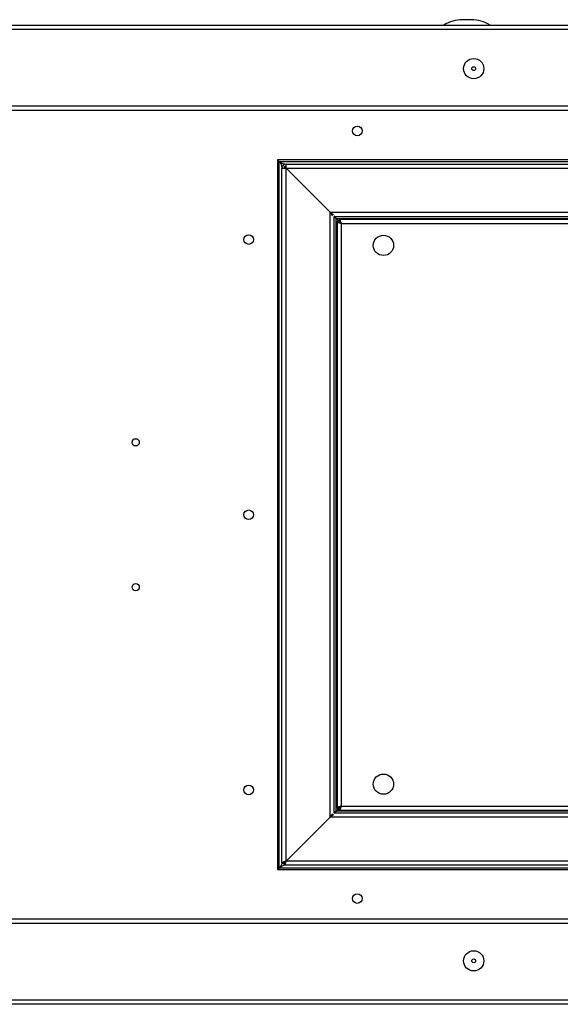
# Model space of a CAD drawing. Header units: millimetres. Extents: x 295542 to 440356, y 17772 to 133669.
# Tile 15 of 73: x 314756 to 314943, y 22047 to 22387. Entities that reach past the tile are written whole.
import ezdxf

# ---------------------------------------------------------------- set-up
doc = ezdxf.new("R2010")
doc.units = ezdxf.units.MM
doc.layers.add('0_centrale', color=130, linetype='Continuous')

msp = doc.modelspace()

# ---------------------------------------------------------------- linework, layer by layer
at = {"layer": '0_centrale'}
for p, q in [((314911.906, 22386.679, -38274), (314908.811, 22386.679, -38274)), ((314659.615, 22383.378, -38274), (315382.435, 22383.378, -38274)), ((314660.605, 22384.778, -38274), (315381.445, 22384.778, -38274)), ((315395.325, 22356.778, -38274), (314646.725, 22356.778, -38274)), ((315394.625, 22355.378, -38274), (314647.425, 22355.378, -38274)), ((314845.025, 22338.278, -38274), (314845.525, 22337.778, -38274)), ((315348.025, 22338.278, -38274), (314845.025, 22338.278, -38274)), ((314845.025, 22338.278, -38274), (314845.025, 22093.278, -38274)), ((314845.525, 22337.778, -38274), (315347.525, 22337.778, -38274)), ((314845.525, 22093.778, -38274), (314845.525, 22337.778, -38274)), ((314846.525, 22335.378, -38274), (314847.925, 22335.378, -38274)), ((314846.525, 22095.478, -38274), (314846.525, 22335.378, -38274)), ((314847.353, 22335.778, -38274), (314847.925, 22335.778, -38274)), ((314847.525, 22335.378, -38274), (314847.525, 22335.95, -38274)), ((314847.925, 22336.778, -38274), (315345.125, 22336.778, -38274)), ((314847.925, 22335.378, -38274), (314847.925, 22336.778, -38274)), ((314847.925, 22335.378, -38274), (314863.125, 22320.178, -38274)), ((314847.925, 22335.378, -38274), (315345.125, 22335.378, -38274)), ((314847.925, 22096.178, -38274), (314847.925, 22335.378, -38274)), ((314863.125, 22320.178, -38274), (315329.925, 22320.178, -38274)), ((314863.125, 22111.378, -38274), (314863.125, 22320.178, -38274)), ((314864.525, 22318.778, -38274), (315328.525, 22318.778, -38274)), ((314864.525, 22112.778, -38274), (314864.525, 22318.778, -38274)), ((314866.925, 22316.378, -38274), (314865.225, 22318.078, -38274)), ((314865.225, 22318.078, -38274), (315238.525, 22318.078, -38274)), ((314865.225, 22113.478, -38274), (314865.225, 22318.078, -38274)), ((314865.525, 22317.078, -38274), (314866.225, 22317.078, -38274)), ((314865.525, 22317.078, -38274), (314865.525, 22114.478, -38274)), ((314866.225, 22317.778, -38274), (315235.825, 22317.778, -38274)), ((314866.225, 22317.778, -38274), (314866.225, 22317.078, -38274)), ((314866.925, 22316.378, -38274), (315235.125, 22316.378, -38274)), ((314866.925, 22316.378, -38274), (314866.925, 22115.178, -38274)), ((314866.925, 22115.178, -38274), (314865.225, 22113.478, -38274)), ((314865.525, 22114.478, -38274), (314866.225, 22114.478, -38274)), ((314866.225, 22113.778, -38274), (314866.225, 22114.478, -38274)), ((314866.925, 22115.178, -38274), (315235.125, 22115.178, -38274)), ((314863.125, 22111.378, -38274), (314847.925, 22096.178, -38274)), ((315329.925, 22111.378, -38274), (314863.125, 22111.378, -38274)), ((315328.525, 22112.778, -38274), (314864.525, 22112.778, -38274)), ((315238.525, 22113.478, -38274), (314865.225, 22113.478, -38274)), ((314866.225, 22113.778, -38274), (315235.825, 22113.778, -38274)), ((314845.231, 22093.483, -38274), (314845.525, 22093.778, -38274)), ((315347.525, 22093.778, -38274), (314845.525, 22093.778, -38274)), ((314846.525, 22095.478, -38274), (314847.225, 22095.478, -38274)), ((314847.225, 22094.778, -38274), (314847.225, 22095.478, -38274)), ((315345.125, 22094.778, -38274), (314847.225, 22094.778, -38274)), ((314847.925, 22096.178, -38274), (314847.892, 22096.167, -38274)), ((315345.125, 22096.178, -38274), (314847.925, 22096.178, -38274)), ((314845.217, 22093.497, -38274), (314845.007, 22093.297, -38274)), ((314845.025, 22093.278, -38274), (315348.025, 22093.278, -38274)), ((315346.555, 22076.178, -38274), (314697.495, 22076.178, -38274)), ((314697.775, 22074.778, -38274), (315346.275, 22074.778, -38274)), ((315382.435, 22048.178, -38274), (314659.615, 22048.178, -38274)), ((315381.445, 22046.778, -38274), (314660.605, 22046.778, -38274))]:
    msp.add_line(p, q, dxfattribs=at)
for centre, radius in [((314912.692, 22369.778, -38274), 3.5), ((314912.692, 22369.778, -38274), 0.65), ((314872.525, 22348.278, -38274), 1.65), ((314835.025, 22310.778, -38274), 1.65), ((314881.525, 22308.778, -38274), 3.5), ((314796.025, 22240.778, -38274), 1.25), ((314835.025, 22215.778, -38274), 1.65), ((314796.025, 22190.778, -38274), 1.25), ((314881.525, 22122.778, -38274), 3.5), ((314835.025, 22120.778, -38274), 1.65), ((314872.525, 22083.278, -38274), 1.65), ((314912.692, 22061.778, -38274), 3.5), ((314912.692, 22061.778, -38274), 0.65)]:
    msp.add_circle(centre, radius, dxfattribs=at)
for centre, radius, start, end in [((314908.811, 22374.778, -38274), 11.901, 90, 122.83213), ((314911.906, 22374.778, -38274), 11.901, 57.16787, 90), ((314847.925, 22335.378, -38274), 1.4, 90, 180), ((314847.925, 22335.378, -38274), 0.7, 90, 180), ((314868.068, 22321.649, -38274), 5.364, 247.98047, 249.76759), ((314869.109, 22324.468, -38274), 8.369, 249.74995, 251.03065), ((314861.654, 22315.235, -38274), 5.364, 20.23241, 22.01953), ((314858.836, 22314.194, -38274), 8.369, 18.96935, 20.25005), ((314791.854, 22135.962, -38274), 68.265, 321.83378, 321.96217), ((314880.969, 22048.697, -38274), 57.346, 127.9917, 128.17521), ((314856.176, 22080.456, -38274), 17.055, 127.15824, 128.02379), ((314847.925, 22096.878, -38274), 1.4, 242.18533, 249.6225), ((314853.281, 22078.722, -38274), 18.258, 107.96337, 108.47845), ((314861.463, 22053.431, -38274), 44.839, 107.61844, 107.94276), ((314841.038, 22097.923, -38274), 7.089, 339.75546, 340.03504), ((314845.725, 22093.978, -38274), 0.7, 223.43406, 254.6442)]:
    msp.add_arc(centre, radius, start, end, dxfattribs=at)
for points, knots in [([(314846.238, 22336.767, -38274), (314846.191, 22336.854, -38274), (314845.976, 22337.206, -38274), (314845.719, 22337.531, -38274), (314845.525, 22337.778, -38274)], [0, 0, 0, 0, 0.2382753, 1, 1, 1, 1]), ([(314846.536, 22337.065, -38274), (314846.45, 22337.113, -38274), (314846.097, 22337.327, -38274), (314845.772, 22337.584, -38274), (314845.525, 22337.778, -38274)], [0, 0, 0, 0, 0.2382753, 1, 1, 1, 1]), ([(314846.525, 22335.778, -38274), (314846.525, 22335.833, -38274), (314846.513, 22336.061, -38274), (314846.454, 22336.284, -38274), (314846.391, 22336.444, -38274)], [0, 0, 0, 0, 0.2445829, 1, 1, 1, 1]), ([(314847.525, 22336.778, -38274), (314847.47, 22336.778, -38274), (314847.242, 22336.79, -38274), (314847.019, 22336.849, -38274), (314846.859, 22336.912, -38274)], [0, 0, 0, 0, 0.2445829, 1, 1, 1, 1]), ([(314863.125, 22320.178, -38274), (314863.267, 22319.956, -38274), (314863.527, 22319.547, -38274), (314863.831, 22319.162, -38274), (314863.998, 22319.015, -38274)], [0, 0, 0, 0, 0.5424081, 1, 1, 1, 1]), ([(314863.125, 22320.178, -38274), (314863.348, 22320.036, -38274), (314863.756, 22319.776, -38274), (314864.141, 22319.472, -38274), (314864.288, 22319.305, -38274)], [0, 0, 0, 0, 0.5424081, 1, 1, 1, 1]), ([(314865.225, 22318.078, -38274), (314865.168, 22318.168, -38274), (314865.058, 22318.34, -38274), (314864.865, 22318.606, -38274), (314864.661, 22318.778, -38274), (314864.525, 22318.778, -38274)], [0, 0, 0, 0, 0.3160851, 0.5993013, 1, 1, 1, 1]), ([(314865.225, 22318.078, -38274), (314865.135, 22318.135, -38274), (314864.963, 22318.245, -38274), (314864.697, 22318.438, -38274), (314864.525, 22318.643, -38274), (314864.525, 22318.778, -38274)], [0, 0, 0, 0, 0.3160851, 0.5993013, 1, 1, 1, 1]), ([(314865.525, 22317.078, -38274), (314865.525, 22316.996, -38274), (314865.652, 22316.874, -38274), (314865.845, 22316.767, -38274), (314865.981, 22316.707, -38274), (314866.057, 22316.676, -38274)], [0, 0, 0, 0, 0.3570171, 0.6427614, 1, 1, 1, 1]), ([(314866.225, 22317.778, -38274), (314866.307, 22317.778, -38274), (314866.429, 22317.651, -38274), (314866.536, 22317.459, -38274), (314866.596, 22317.322, -38274), (314866.627, 22317.246, -38274)], [0, 0, 0, 0, 0.3570171, 0.6427614, 1, 1, 1, 1]), ([(314866.225, 22317.078, -38274), (314866.225, 22316.943, -38274), (314866.397, 22316.738, -38274), (314866.663, 22316.545, -38274), (314866.835, 22316.435, -38274), (314866.925, 22316.378, -38274)], [0, 0, 0, 0, 0.4006987, 0.6839149, 1, 1, 1, 1]), ([(314866.925, 22316.378, -38274), (314866.868, 22316.468, -38274), (314866.758, 22316.64, -38274), (314866.565, 22316.906, -38274), (314866.361, 22317.078, -38274), (314866.225, 22317.078, -38274)], [0, 0, 0, 0, 0.3160851, 0.5993013, 1, 1, 1, 1]), ([(314866.389, 22316.553, -38274), (314866.432, 22316.538, -38274), (314866.61, 22316.478, -38274), (314866.79, 22316.421, -38274), (314866.925, 22316.378, -38274)], [0, 0, 0, 0, 0.2422592, 1, 1, 1, 1]), ([(314866.75, 22316.914, -38274), (314866.765, 22316.871, -38274), (314866.825, 22316.693, -38274), (314866.882, 22316.514, -38274), (314866.925, 22316.378, -38274)], [0, 0, 0, 0, 0.2422592, 1, 1, 1, 1]), ([(314865.935, 22114.828, -38274), (314865.876, 22114.801, -38274), (314865.77, 22114.748, -38274), (314865.617, 22114.653, -38274), (314865.525, 22114.546, -38274), (314865.525, 22114.478, -38274)], [0, 0, 0, 0, 0.3503876, 0.6314403, 1, 1, 1, 1]), ([(314866.213, 22114.94, -38274), (314866.188, 22114.931, -38274), (314866.095, 22114.895, -38274), (314866.002, 22114.858, -38274), (314865.935, 22114.828, -38274)], [0, 0, 0, 0, 0.2652985, 1, 1, 1, 1]), ([(314866.925, 22115.178, -38274), (314866.863, 22115.158, -38274), (314866.625, 22115.082, -38274), (314866.386, 22115.004, -38274), (314866.213, 22114.94, -38274)], [0, 0, 0, 0, 0.2603825, 1, 1, 1, 1]), ([(314866.925, 22115.178, -38274), (314866.868, 22115.088, -38274), (314866.758, 22114.916, -38274), (314866.565, 22114.65, -38274), (314866.361, 22114.478, -38274), (314866.225, 22114.478, -38274)], [0, 0, 0, 0, 0.3160851, 0.5993013, 1, 1, 1, 1]), ([(314866.925, 22115.178, -38274), (314866.835, 22115.12, -38274), (314866.663, 22115.01, -38274), (314866.397, 22114.818, -38274), (314866.225, 22114.613, -38274), (314866.225, 22114.478, -38274)], [0, 0, 0, 0, 0.3160851, 0.5993013, 1, 1, 1, 1]), ([(314866.575, 22114.188, -38274), (314866.549, 22114.129, -38274), (314866.496, 22114.023, -38274), (314866.4, 22113.87, -38274), (314866.294, 22113.778, -38274), (314866.225, 22113.778, -38274)], [0, 0, 0, 0, 0.3503876, 0.6314403, 1, 1, 1, 1]), ([(314866.687, 22114.465, -38274), (314866.678, 22114.44, -38274), (314866.643, 22114.347, -38274), (314866.605, 22114.255, -38274), (314866.575, 22114.188, -38274)], [0, 0, 0, 0, 0.2652985, 1, 1, 1, 1]), ([(314866.925, 22115.178, -38274), (314866.906, 22115.116, -38274), (314866.83, 22114.877, -38274), (314866.752, 22114.639, -38274), (314866.687, 22114.465, -38274)], [0, 0, 0, 0, 0.2603825, 1, 1, 1, 1]), ([(314863.125, 22111.378, -38274), (314863.267, 22111.6, -38274), (314863.527, 22112.009, -38274), (314863.831, 22112.394, -38274), (314863.998, 22112.54, -38274)], [0, 0, 0, 0, 0.5424081, 1, 1, 1, 1]), ([(314863.125, 22111.378, -38274), (314863.348, 22111.519, -38274), (314863.756, 22111.779, -38274), (314864.141, 22112.084, -38274), (314864.288, 22112.251, -38274)], [0, 0, 0, 0, 0.5424081, 1, 1, 1, 1]), ([(314865.225, 22113.478, -38274), (314865.135, 22113.42, -38274), (314864.963, 22113.31, -38274), (314864.697, 22113.118, -38274), (314864.525, 22112.913, -38274), (314864.525, 22112.778, -38274)], [0, 0, 0, 0, 0.3160851, 0.5993013, 1, 1, 1, 1]), ([(314865.225, 22113.478, -38274), (314865.168, 22113.388, -38274), (314865.058, 22113.216, -38274), (314864.865, 22112.95, -38274), (314864.661, 22112.778, -38274), (314864.525, 22112.778, -38274)], [0, 0, 0, 0, 0.3160851, 0.5993013, 1, 1, 1, 1]), ([(314846.238, 22094.788, -38274), (314846.209, 22094.735, -38274), (314846.081, 22094.518, -38274), (314845.935, 22094.312, -38274), (314845.82, 22094.159, -38274)], [0, 0, 0, 0, 0.2410289, 1, 1, 1, 1]), ([(314846.536, 22094.49, -38274), (314846.48, 22094.46, -38274), (314846.251, 22094.325, -38274), (314846.035, 22094.17, -38274), (314845.874, 22094.048, -38274)], [0, 0, 0, 0, 0.2407014, 1, 1, 1, 1]), ([(314846.5, 22095.49, -38274), (314846.489, 22095.431, -38274), (314846.433, 22095.186, -38274), (314846.33, 22094.955, -38274), (314846.238, 22094.788, -38274)], [0, 0, 0, 0, 0.2395861, 1, 1, 1, 1]), ([(314846.984, 22095.849, -38274), (314846.918, 22095.821, -38274), (314846.8, 22095.765, -38274), (314846.631, 22095.665, -38274), (314846.525, 22095.551, -38274), (314846.525, 22095.478, -38274)], [0, 0, 0, 0, 0.353655, 0.6365739, 1, 1, 1, 1]), ([(314847.237, 22094.752, -38274), (314847.178, 22094.742, -38274), (314846.934, 22094.686, -38274), (314846.702, 22094.582, -38274), (314846.536, 22094.49, -38274)], [0, 0, 0, 0, 0.2395861, 1, 1, 1, 1]), ([(314847.218, 22095.942, -38274), (314847.197, 22095.934, -38274), (314847.119, 22095.905, -38274), (314847.041, 22095.873, -38274), (314846.984, 22095.849, -38274)], [0, 0, 0, 0, 0.2621705, 1, 1, 1, 1]), ([(314847.494, 22096.038, -38274), (314847.47, 22096.03, -38274), (314847.378, 22095.999, -38274), (314847.286, 22095.967, -38274), (314847.218, 22095.942, -38274)], [0, 0, 0, 0, 0.2577878, 1, 1, 1, 1]), ([(314847.279, 22095.654, -38274), (314847.271, 22095.639, -38274), (314847.241, 22095.585, -38274), (314847.225, 22095.523, -38274), (314847.225, 22095.478, -38274)], [0, 0, 0, 0, 0.2689076, 1, 1, 1, 1]), ([(314847.439, 22095.557, -38274), (314847.422, 22095.544, -38274), (314847.358, 22095.503, -38274), (314847.281, 22095.478, -38274), (314847.225, 22095.478, -38274)], [0, 0, 0, 0, 0.2759809, 1, 1, 1, 1]), ([(314847.689, 22095.47, -38274), (314847.654, 22095.373, -38274), (314847.586, 22095.2, -38274), (314847.474, 22094.98, -38274), (314847.366, 22094.829, -38274), (314847.267, 22094.778, -38274), (314847.225, 22094.778, -38274)], [0, 0, 0, 0, 0.3583037, 0.6462076, 0.8550888, 1, 1, 1, 1]), ([(314847.658, 22096.003, -38274), (314847.579, 22095.949, -38274), (314847.44, 22095.847, -38274), (314847.319, 22095.72, -38274), (314847.279, 22095.654, -38274)], [0, 0, 0, 0, 0.5529616, 1, 1, 1, 1]), ([(314847.575, 22095.683, -38274), (314847.564, 22095.67, -38274), (314847.522, 22095.625, -38274), (314847.476, 22095.583, -38274), (314847.439, 22095.557, -38274)], [0, 0, 0, 0, 0.2681606, 1, 1, 1, 1]), ([(314847.75, 22095.91, -38274), (314847.736, 22095.889, -38274), (314847.681, 22095.811, -38274), (314847.622, 22095.735, -38274), (314847.575, 22095.683, -38274)], [0, 0, 0, 0, 0.2648665, 1, 1, 1, 1]), ([(314847.925, 22096.178, -38274), (314847.903, 22096.163, -38274), (314847.813, 22096.106, -38274), (314847.723, 22096.048, -38274), (314847.658, 22096.003, -38274)], [0, 0, 0, 0, 0.2543091, 1, 1, 1, 1]), ([(314847.786, 22095.746, -38274), (314847.779, 22095.725, -38274), (314847.751, 22095.644, -38274), (314847.723, 22095.563, -38274), (314847.701, 22095.503, -38274)], [0, 0, 0, 0, 0.2566208, 1, 1, 1, 1]), ([(314847.925, 22096.178, -38274), (314847.911, 22096.155, -38274), (314847.854, 22096.065, -38274), (314847.796, 22095.975, -38274), (314847.75, 22095.91, -38274)], [0, 0, 0, 0, 0.2543091, 1, 1, 1, 1]), ([(314847.925, 22096.178, -38274), (314847.914, 22096.141, -38274), (314847.868, 22095.997, -38274), (314847.822, 22095.853, -38274), (314847.786, 22095.746, -38274)], [0, 0, 0, 0, 0.2535083, 1, 1, 1, 1])]:
    msp.add_open_spline(points, degree=3, knots=knots, dxfattribs=at)
for points in [[(314846.391, 22336.444, -38274), (314846.348, 22336.555, -38274), (314846.296, 22336.663, -38274), (314846.238, 22336.767, -38274)], [(314846.859, 22336.912, -38274), (314846.748, 22336.955, -38274), (314846.64, 22337.008, -38274), (314846.536, 22337.065, -38274)], [(314845.82, 22094.159, -38274), (314845.755, 22094.071, -38274), (314845.687, 22093.985, -38274), (314845.62, 22093.898, -38274)]]:
    msp.add_open_spline(points, degree=3, dxfattribs=at)

doc.saveas('drawing.dxf')
